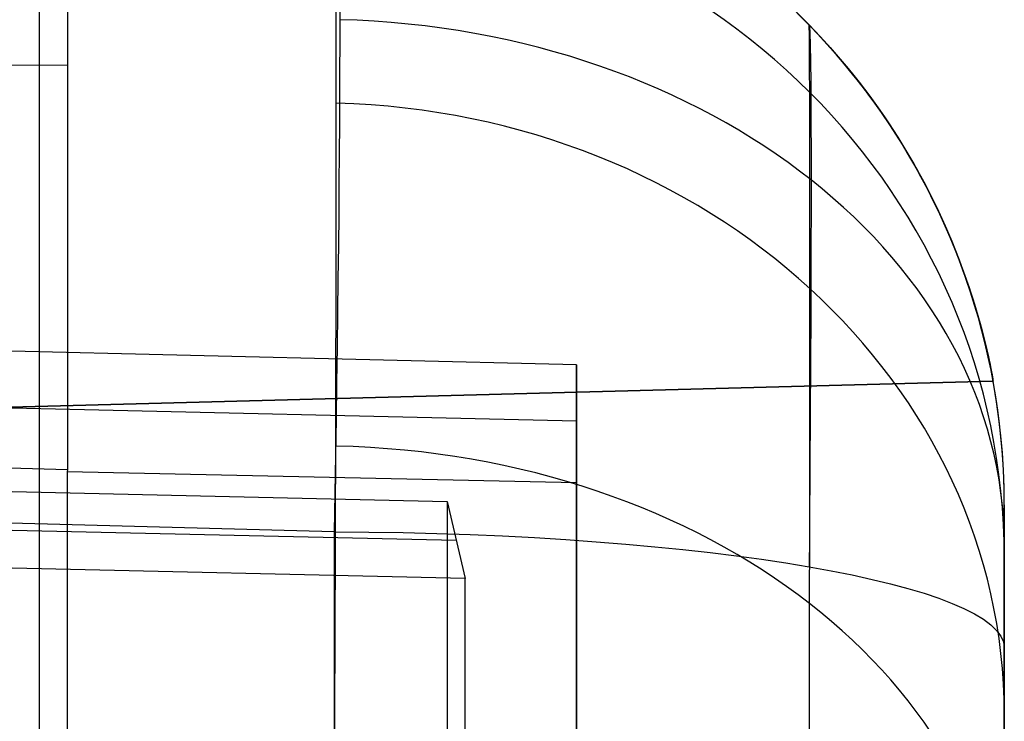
# Model space of a CAD drawing. Extents: x -9 to 8, y 1 to 147.
# Tile 180 of 181: x 7.201 to 8.346, y 145.311 to 146.127. Entities that reach past the tile are written whole.
import ezdxf

# ---------------------------------------------------------------- set-up
doc = ezdxf.new("R2010")
doc.units = 0
doc.layers.add('DEFAULT', color=7, linetype='CONTINUOUS')

msp = doc.modelspace()

# ---------------------------------------------------------------- linework, layer by layer
at = {"layer": 'DEFAULT', "color": 9}
for p, q in [((7.2241, 136.8446, -6.4022), (7.2241, 146.3711, -7.7229)), ((7.2568, 146.3702, -6.459), (7.2568, 145.6037, -6.3528)), ((8.1049, 146.134, -25.0016), (8.1129, 146.1261, -24.9973)), ((8.1129, 146.1261, -22.7493), (8.1049, 146.134, -22.745)), ((8.1049, 146.134, -21.0016), (8.1129, 146.1261, -20.9973)), ((8.1129, 146.1261, -18.7493), (8.1049, 146.134, -18.745)), ((8.1049, 146.134, -17.0016), (8.1129, 146.1261, -16.9973)), ((8.1129, 146.1261, -14.7493), (8.1049, 146.134, -14.745)), ((8.1049, 146.134, -13.0016), (8.1129, 146.1261, -12.9973)), ((8.1129, 146.1261, -10.7493), (8.1049, 146.134, -10.745)), ((8.1049, 146.134, -29.0016), (8.1129, 146.1261, -28.9973)), ((8.1129, 146.1261, -26.7493), (8.1049, 146.134, -26.745)), ((8.1049, 146.134, -33.0016), (8.1129, 146.1261, -32.9973)), ((8.1129, 146.1261, -30.7493), (8.1049, 146.134, -30.745)), ((8.1129, 146.1261, -24.9973), (8.1207, 146.1181, -24.9929)), ((8.1207, 146.1181, -22.7537), (8.1129, 146.1261, -22.7493)), ((8.1129, 146.1261, -20.9973), (8.1207, 146.1181, -20.9929)), ((8.1207, 146.1181, -18.7537), (8.1129, 146.1261, -18.7493)), ((8.1129, 146.1261, -16.9973), (8.1207, 146.1181, -16.9929)), ((8.1207, 146.1181, -14.7537), (8.1129, 146.1261, -14.7493)), ((8.1129, 146.1261, -12.9973), (8.1207, 146.1181, -12.9929)), ((8.1207, 146.1181, -10.7537), (8.1129, 146.1261, -10.7493)), ((8.1129, 146.1261, -28.9973), (8.1207, 146.1181, -28.9929)), ((8.1207, 146.1181, -26.7537), (8.1129, 146.1261, -26.7493)), ((8.1129, 146.1261, -32.9973), (8.1207, 146.1181, -32.9929)), ((8.1207, 146.1181, -30.7537), (8.1129, 146.1261, -30.7493)), ((8.1207, 146.1181, -24.9929), (8.1284, 146.1101, -24.9883)), ((8.1285, 146.1101, -22.7583), (8.1207, 146.1181, -22.7537)), ((8.1207, 146.1181, -20.9929), (8.1284, 146.1101, -20.9883)), ((8.1285, 146.1101, -18.7583), (8.1207, 146.1181, -18.7537)), ((8.1207, 146.1181, -16.9929), (8.1284, 146.1101, -16.9883)), ((8.1285, 146.1101, -14.7583), (8.1207, 146.1181, -14.7537)), ((8.1207, 146.1181, -12.9929), (8.1284, 146.1101, -12.9883)), ((8.1285, 146.1101, -10.7583), (8.1207, 146.1181, -10.7537)), ((8.1207, 146.1181, -28.9929), (8.1284, 146.1101, -28.9883)), ((8.1285, 146.1101, -26.7583), (8.1207, 146.1181, -26.7537)), ((8.1207, 146.1181, -32.9929), (8.1284, 146.1101, -32.9883)), ((8.1285, 146.1101, -30.7583), (8.1207, 146.1181, -30.7537)), ((8.1284, 146.1101, -24.9883), (8.1359, 146.1021, -24.9837)), ((8.1284, 146.1101, -20.9883), (8.1359, 146.1021, -20.9837)), ((8.1284, 146.1101, -16.9883), (8.1359, 146.1021, -16.9837)), ((8.1284, 146.1101, -12.9883), (8.1359, 146.1021, -12.9837)), ((8.1284, 146.1101, -28.9883), (8.1359, 146.1021, -28.9837)), ((8.1284, 146.1101, -32.9883), (8.1359, 146.1021, -32.9837)), ((8.136, 146.102, -22.763), (8.1285, 146.1101, -22.7583)), ((8.136, 146.102, -18.763), (8.1285, 146.1101, -18.7583)), ((8.136, 146.102, -14.763), (8.1285, 146.1101, -14.7583)), ((8.136, 146.102, -10.763), (8.1285, 146.1101, -10.7583)), ((8.136, 146.102, -26.763), (8.1285, 146.1101, -26.7583)), ((8.136, 146.102, -30.763), (8.1285, 146.1101, -30.7583)), ((8.1359, 146.1021, -24.9837), (8.1432, 146.094, -24.9789)), ((8.1359, 146.1021, -20.9837), (8.1432, 146.094, -20.9789)), ((8.1359, 146.1021, -16.9837), (8.1432, 146.094, -16.9789)), ((8.1359, 146.1021, -12.9837), (8.1432, 146.094, -12.9789)), ((8.1359, 146.1021, -28.9837), (8.1432, 146.094, -28.9789)), ((8.1359, 146.1021, -32.9837), (8.1432, 146.094, -32.9789)), ((8.1433, 146.0939, -22.7679), (8.136, 146.102, -22.763)), ((8.1433, 146.0939, -18.7679), (8.136, 146.102, -18.763)), ((8.1433, 146.0939, -14.7679), (8.136, 146.102, -14.763)), ((8.1433, 146.0939, -10.7679), (8.136, 146.102, -10.763)), ((8.1433, 146.0939, -26.7679), (8.136, 146.102, -26.763)), ((8.1433, 146.0939, -30.7679), (8.136, 146.102, -30.763)), ((7.2568, 146.0733, -6.4179), (0.0007, 146.0907, -6.2924)), ((8.1432, 146.094, -24.9789), (8.1503, 146.086, -24.9739)), ((8.1432, 146.094, -20.9789), (8.1503, 146.086, -20.9739)), ((8.1432, 146.094, -16.9789), (8.1503, 146.086, -16.9739)), ((8.1432, 146.094, -12.9789), (8.1503, 146.086, -12.9739)), ((8.1432, 146.094, -28.9789), (8.1503, 146.086, -28.9739)), ((8.1432, 146.094, -32.9789), (8.1503, 146.086, -32.9739)), ((8.1505, 146.0858, -22.7729), (8.1433, 146.0939, -22.7679)), ((8.1505, 146.0858, -18.7729), (8.1433, 146.0939, -18.7679)), ((8.1505, 146.0858, -14.7729), (8.1433, 146.0939, -14.7679)), ((8.1505, 146.0858, -10.7729), (8.1433, 146.0939, -10.7679)), ((8.1505, 146.0858, -26.7729), (8.1433, 146.0939, -26.7679)), ((8.1505, 146.0858, -30.7729), (8.1433, 146.0939, -30.7679)), ((8.1503, 146.086, -24.9739), (8.1572, 146.0779, -24.9688)), ((8.1503, 146.086, -20.9739), (8.1572, 146.0779, -20.9688)), ((8.1503, 146.086, -16.9739), (8.1572, 146.0779, -16.9688)), ((8.1503, 146.086, -12.9739), (8.1572, 146.0779, -12.9688)), ((8.1503, 146.086, -28.9739), (8.1572, 146.0779, -28.9688)), ((8.1503, 146.086, -32.9739), (8.1572, 146.0779, -32.9688)), ((8.1575, 146.0776, -22.778), (8.1505, 146.0858, -22.7729)), ((8.1575, 146.0776, -18.778), (8.1505, 146.0858, -18.7729)), ((8.1575, 146.0776, -14.778), (8.1505, 146.0858, -14.7729)), ((8.1575, 146.0776, -10.778), (8.1505, 146.0858, -10.7729)), ((8.1575, 146.0776, -26.778), (8.1505, 146.0858, -26.7729)), ((8.1575, 146.0776, -30.778), (8.1505, 146.0858, -30.7729)), ((8.1572, 146.0779, -24.9688), (8.164, 146.0698, -24.9636)), ((8.1572, 146.0779, -20.9688), (8.164, 146.0698, -20.9636)), ((8.1572, 146.0779, -16.9688), (8.164, 146.0698, -16.9636)), ((8.1572, 146.0779, -12.9688), (8.164, 146.0698, -12.9636)), ((8.1572, 146.0779, -28.9688), (8.164, 146.0698, -28.9636)), ((8.1572, 146.0779, -32.9688), (8.164, 146.0698, -32.9636)), ((8.1643, 146.0695, -22.7832), (8.1575, 146.0776, -22.778)), ((8.1643, 146.0695, -18.7832), (8.1575, 146.0776, -18.778)), ((8.1643, 146.0695, -14.7832), (8.1575, 146.0776, -14.778)), ((8.1643, 146.0695, -10.7832), (8.1575, 146.0776, -10.778)), ((8.1643, 146.0695, -26.7832), (8.1575, 146.0776, -26.778)), ((8.1643, 146.0695, -30.7832), (8.1575, 146.0776, -30.778)), ((8.164, 146.0698, -24.9636), (8.1706, 146.0618, -24.9583)), ((8.164, 146.0698, -20.9636), (8.1706, 146.0618, -20.9583)), ((8.164, 146.0698, -16.9636), (8.1706, 146.0618, -16.9583)), ((8.164, 146.0698, -12.9636), (8.1706, 146.0618, -12.9583)), ((8.164, 146.0698, -28.9636), (8.1706, 146.0618, -28.9583)), ((8.164, 146.0698, -32.9636), (8.1706, 146.0618, -32.9583)), ((8.1709, 146.0614, -22.7886), (8.1643, 146.0695, -22.7832)), ((8.1709, 146.0614, -18.7886), (8.1643, 146.0695, -18.7832)), ((8.1709, 146.0614, -14.7886), (8.1643, 146.0695, -14.7832)), ((8.1709, 146.0614, -10.7886), (8.1643, 146.0695, -10.7832)), ((8.1709, 146.0614, -26.7886), (8.1643, 146.0695, -26.7832)), ((8.1709, 146.0614, -30.7886), (8.1643, 146.0695, -30.7832)), ((8.1706, 146.0618, -24.9583), (8.177, 146.0537, -24.9528)), ((8.1706, 146.0618, -20.9583), (8.177, 146.0537, -20.9528)), ((8.1706, 146.0618, -16.9583), (8.177, 146.0537, -16.9528)), ((8.1706, 146.0618, -12.9583), (8.177, 146.0537, -12.9528)), ((8.1706, 146.0618, -28.9583), (8.177, 146.0537, -28.9528)), ((8.1706, 146.0618, -32.9583), (8.177, 146.0537, -32.9528)), ((8.1773, 146.0534, -22.7941), (8.1709, 146.0614, -22.7886)), ((8.1773, 146.0534, -18.7941), (8.1709, 146.0614, -18.7886)), ((8.1773, 146.0534, -14.7941), (8.1709, 146.0614, -14.7886)), ((8.1773, 146.0534, -10.7941), (8.1709, 146.0614, -10.7886)), ((8.1773, 146.0534, -26.7941), (8.1709, 146.0614, -26.7886)), ((8.1773, 146.0534, -30.7941), (8.1709, 146.0614, -30.7886)), ((8.177, 146.0537, -24.9528), (8.1832, 146.0456, -24.9472)), ((8.177, 146.0537, -20.9528), (8.1832, 146.0456, -20.9472)), ((8.177, 146.0537, -16.9528), (8.1832, 146.0456, -16.9472)), ((8.177, 146.0537, -12.9528), (8.1832, 146.0456, -12.9472)), ((8.177, 146.0537, -28.9528), (8.1832, 146.0456, -28.9472)), ((8.177, 146.0537, -32.9528), (8.1832, 146.0456, -32.9472)), ((8.1835, 146.0453, -22.7997), (8.1773, 146.0534, -22.7941)), ((8.1835, 146.0453, -18.7997), (8.1773, 146.0534, -18.7941)), ((8.1835, 146.0453, -14.7997), (8.1773, 146.0534, -14.7941)), ((8.1835, 146.0453, -10.7997), (8.1773, 146.0534, -10.7941)), ((8.1835, 146.0453, -26.7997), (8.1773, 146.0534, -26.7941)), ((8.1835, 146.0453, -30.7997), (8.1773, 146.0534, -30.7941)), ((8.1832, 146.0456, -24.9472), (8.1893, 146.0376, -24.9414)), ((8.1832, 146.0456, -20.9472), (8.1893, 146.0376, -20.9414)), ((8.1832, 146.0456, -16.9472), (8.1893, 146.0376, -16.9414)), ((8.1832, 146.0456, -12.9472), (8.1893, 146.0376, -12.9414)), ((8.1832, 146.0456, -28.9472), (8.1893, 146.0376, -28.9414)), ((8.1832, 146.0456, -32.9472), (8.1893, 146.0376, -32.9414)), ((8.1895, 146.0373, -22.8054), (8.1835, 146.0453, -22.7997)), ((8.1895, 146.0373, -18.8054), (8.1835, 146.0453, -18.7997)), ((8.1895, 146.0373, -14.8054), (8.1835, 146.0453, -14.7997)), ((8.1895, 146.0373, -10.8054), (8.1835, 146.0453, -10.7997)), ((8.1895, 146.0373, -26.8054), (8.1835, 146.0453, -26.7997)), ((8.1895, 146.0373, -30.8054), (8.1835, 146.0453, -30.7997)), ((8.1893, 146.0376, -24.9414), (8.1951, 146.0295, -24.9356)), ((8.1893, 146.0376, -20.9414), (8.1951, 146.0295, -20.9356)), ((8.1893, 146.0376, -16.9414), (8.1951, 146.0295, -16.9356)), ((8.1893, 146.0376, -12.9414), (8.1951, 146.0295, -12.9356)), ((8.1893, 146.0376, -28.9414), (8.1951, 146.0295, -28.9356)), ((8.1893, 146.0376, -32.9414), (8.1951, 146.0295, -32.9356)), ((8.1953, 146.0293, -22.8113), (8.1895, 146.0373, -22.8054)), ((8.1953, 146.0293, -18.8113), (8.1895, 146.0373, -18.8054)), ((8.1953, 146.0293, -14.8113), (8.1895, 146.0373, -14.8054)), ((8.1953, 146.0293, -10.8113), (8.1895, 146.0373, -10.8054)), ((8.1953, 146.0293, -26.8113), (8.1895, 146.0373, -26.8054)), ((8.1953, 146.0293, -30.8113), (8.1895, 146.0373, -30.8054)), ((8.1951, 146.0295, -24.9356), (8.2008, 146.0215, -24.9296)), ((8.1951, 146.0295, -20.9356), (8.2008, 146.0215, -20.9296)), ((8.1951, 146.0295, -16.9356), (8.2008, 146.0215, -16.9296)), ((8.1951, 146.0295, -12.9356), (8.2008, 146.0215, -12.9296)), ((8.1951, 146.0295, -28.9356), (8.2008, 146.0215, -28.9296)), ((8.1951, 146.0295, -32.9356), (8.2008, 146.0215, -32.9296)), ((8.201, 146.0213, -22.8173), (8.1953, 146.0293, -22.8113)), ((8.201, 146.0213, -18.8173), (8.1953, 146.0293, -18.8113)), ((8.201, 146.0213, -14.8173), (8.1953, 146.0293, -14.8113)), ((8.201, 146.0213, -10.8173), (8.1953, 146.0293, -10.8113)), ((8.201, 146.0213, -26.8173), (8.1953, 146.0293, -26.8113)), ((8.201, 146.0213, -30.8173), (8.1953, 146.0293, -30.8113)), ((8.2008, 146.0215, -24.9296), (8.2063, 146.0136, -24.9234)), ((8.2008, 146.0215, -20.9296), (8.2063, 146.0136, -20.9234)), ((8.2008, 146.0215, -16.9296), (8.2063, 146.0136, -16.9234)), ((8.2008, 146.0215, -12.9296), (8.2063, 146.0136, -12.9234)), ((8.2008, 146.0215, -28.9296), (8.2063, 146.0136, -28.9234)), ((8.2008, 146.0215, -32.9296), (8.2063, 146.0136, -32.9234)), ((8.2065, 146.0134, -22.8234), (8.201, 146.0213, -22.8173)), ((8.2065, 146.0134, -18.8234), (8.201, 146.0213, -18.8173)), ((8.2065, 146.0134, -14.8234), (8.201, 146.0213, -14.8173)), ((8.2065, 146.0134, -10.8234), (8.201, 146.0213, -10.8173)), ((8.2065, 146.0134, -26.8234), (8.201, 146.0213, -26.8173)), ((8.2065, 146.0134, -30.8234), (8.201, 146.0213, -30.8173)), ((8.2063, 146.0136, -24.9234), (8.2117, 146.0056, -24.9171)), ((8.2063, 146.0136, -20.9234), (8.2117, 146.0056, -20.9171)), ((8.2063, 146.0136, -16.9234), (8.2117, 146.0056, -16.9171)), ((8.2063, 146.0136, -12.9234), (8.2117, 146.0056, -12.9171)), ((8.2063, 146.0136, -28.9234), (8.2117, 146.0056, -28.9171)), ((8.2063, 146.0136, -32.9234), (8.2117, 146.0056, -32.9171)), ((8.2118, 146.0055, -22.8296), (8.2065, 146.0134, -22.8234)), ((8.2118, 146.0055, -18.8296), (8.2065, 146.0134, -18.8234)), ((8.2118, 146.0055, -14.8296), (8.2065, 146.0134, -14.8234)), ((8.2118, 146.0055, -10.8296), (8.2065, 146.0134, -10.8234)), ((8.2118, 146.0055, -26.8296), (8.2065, 146.0134, -26.8234)), ((8.2118, 146.0055, -30.8296), (8.2065, 146.0134, -30.8234)), ((8.2117, 146.0056, -24.9171), (8.2169, 145.9977, -24.9107)), ((8.2117, 146.0056, -20.9171), (8.2169, 145.9977, -20.9107)), ((8.2117, 146.0056, -16.9171), (8.2169, 145.9977, -16.9107)), ((8.2117, 146.0056, -12.9171), (8.2169, 145.9977, -12.9107)), ((8.2117, 146.0056, -28.9171), (8.2169, 145.9977, -28.9107)), ((8.2117, 146.0056, -32.9171), (8.2169, 145.9977, -32.9107)), ((8.2169, 145.9976, -22.836), (8.2118, 146.0055, -22.8296)), ((8.2169, 145.9976, -18.836), (8.2118, 146.0055, -18.8296)), ((8.2169, 145.9976, -14.836), (8.2118, 146.0055, -14.8296)), ((8.2169, 145.9976, -10.836), (8.2118, 146.0055, -10.8296)), ((8.2169, 145.9976, -26.836), (8.2118, 146.0055, -26.8296)), ((8.2169, 145.9976, -30.836), (8.2118, 146.0055, -30.8296)), ((8.2169, 145.9977, -24.9107), (8.2219, 145.9898, -24.9041)), ((8.2169, 145.9977, -20.9107), (8.2219, 145.9898, -20.9041)), ((8.2169, 145.9977, -16.9107), (8.2219, 145.9898, -16.9041)), ((8.2169, 145.9977, -12.9107), (8.2219, 145.9898, -12.9041)), ((8.2169, 145.9977, -28.9107), (8.2219, 145.9898, -28.9041)), ((8.2169, 145.9977, -32.9107), (8.2219, 145.9898, -32.9041)), ((8.2219, 145.9898, -22.8425), (8.2169, 145.9976, -22.836)), ((8.2219, 145.9898, -18.8425), (8.2169, 145.9976, -18.836)), ((8.2219, 145.9898, -14.8425), (8.2169, 145.9976, -14.836)), ((8.2219, 145.9898, -10.8425), (8.2169, 145.9976, -10.836)), ((8.2219, 145.9898, -26.8425), (8.2169, 145.9976, -26.836)), ((8.2219, 145.9898, -30.8425), (8.2169, 145.9976, -30.836)), ((8.2219, 145.9898, -24.9041), (8.2267, 145.982, -24.8975)), ((8.2268, 145.982, -22.8492), (8.2219, 145.9898, -22.8425)), ((8.2219, 145.9898, -20.9041), (8.2267, 145.982, -20.8975)), ((8.2268, 145.982, -18.8492), (8.2219, 145.9898, -18.8425)), ((8.2219, 145.9898, -16.9041), (8.2267, 145.982, -16.8975)), ((8.2268, 145.982, -14.8492), (8.2219, 145.9898, -14.8425)), ((8.2219, 145.9898, -12.9041), (8.2267, 145.982, -12.8975)), ((8.2268, 145.982, -10.8492), (8.2219, 145.9898, -10.8425)), ((8.2219, 145.9898, -28.9041), (8.2267, 145.982, -28.8975)), ((8.2268, 145.982, -26.8492), (8.2219, 145.9898, -26.8425)), ((8.2219, 145.9898, -32.9041), (8.2267, 145.982, -32.8975)), ((8.2268, 145.982, -30.8492), (8.2219, 145.9898, -30.8425)), ((8.2267, 145.982, -24.8975), (8.2314, 145.9743, -24.8907)), ((8.2267, 145.982, -20.8975), (8.2314, 145.9743, -20.8907)), ((8.2267, 145.982, -16.8975), (8.2314, 145.9743, -16.8907)), ((8.2267, 145.982, -12.8975), (8.2314, 145.9743, -12.8907)), ((8.2267, 145.982, -28.8975), (8.2314, 145.9743, -28.8907)), ((8.2267, 145.982, -32.8975), (8.2314, 145.9743, -32.8907)), ((8.2315, 145.9742, -22.856), (8.2268, 145.982, -22.8492)), ((8.2315, 145.9742, -18.856), (8.2268, 145.982, -18.8492)), ((8.2315, 145.9742, -14.856), (8.2268, 145.982, -14.8492)), ((8.2315, 145.9742, -10.856), (8.2268, 145.982, -10.8492)), ((8.2315, 145.9742, -26.856), (8.2268, 145.982, -26.8492)), ((8.2315, 145.9742, -30.856), (8.2268, 145.982, -30.8492)), ((8.2314, 145.9743, -24.8907), (8.236, 145.9666, -24.8838)), ((8.2314, 145.9743, -20.8907), (8.236, 145.9666, -20.8838)), ((8.2314, 145.9743, -16.8907), (8.236, 145.9666, -16.8838)), ((8.2314, 145.9743, -12.8907), (8.236, 145.9666, -12.8838)), ((8.2314, 145.9743, -28.8907), (8.236, 145.9666, -28.8838)), ((8.2314, 145.9743, -32.8907), (8.236, 145.9666, -32.8838)), ((8.236, 145.9665, -22.8629), (8.2315, 145.9742, -22.856)), ((8.236, 145.9665, -18.8629), (8.2315, 145.9742, -18.856)), ((8.236, 145.9665, -14.8629), (8.2315, 145.9742, -14.856)), ((8.236, 145.9665, -10.8629), (8.2315, 145.9742, -10.856)), ((8.236, 145.9665, -26.8629), (8.2315, 145.9742, -26.856)), ((8.236, 145.9665, -30.8629), (8.2315, 145.9742, -30.856)), ((8.236, 145.9666, -24.8838), (8.2404, 145.9589, -24.8767)), ((8.236, 145.9666, -20.8838), (8.2404, 145.9589, -20.8767)), ((8.236, 145.9666, -16.8838), (8.2404, 145.9589, -16.8767)), ((8.236, 145.9666, -12.8838), (8.2404, 145.9589, -12.8767)), ((8.236, 145.9666, -28.8838), (8.2404, 145.9589, -28.8767)), ((8.236, 145.9666, -32.8838), (8.2404, 145.9589, -32.8767)), ((8.2404, 145.9589, -22.8699), (8.236, 145.9665, -22.8629)), ((8.2404, 145.9589, -18.8699), (8.236, 145.9665, -18.8629)), ((8.2404, 145.9589, -14.8699), (8.236, 145.9665, -14.8629)), ((8.2404, 145.9589, -10.8699), (8.236, 145.9665, -10.8629)), ((8.2404, 145.9589, -26.8699), (8.236, 145.9665, -26.8629)), ((8.2404, 145.9589, -30.8699), (8.236, 145.9665, -30.8629)), ((8.2404, 145.9589, -24.8767), (8.2447, 145.9513, -24.8695)), ((8.2447, 145.9513, -22.8771), (8.2404, 145.9589, -22.8699)), ((8.2404, 145.9589, -20.8767), (8.2447, 145.9513, -20.8695)), ((8.2447, 145.9513, -18.8771), (8.2404, 145.9589, -18.8699)), ((8.2404, 145.9589, -16.8767), (8.2447, 145.9513, -16.8695)), ((8.2447, 145.9513, -14.8771), (8.2404, 145.9589, -14.8699)), ((8.2404, 145.9589, -12.8767), (8.2447, 145.9513, -12.8695)), ((8.2447, 145.9513, -10.8771), (8.2404, 145.9589, -10.8699)), ((8.2404, 145.9589, -28.8767), (8.2447, 145.9513, -28.8695)), ((8.2447, 145.9513, -26.8771), (8.2404, 145.9589, -26.8699)), ((8.2404, 145.9589, -32.8767), (8.2447, 145.9513, -32.8695)), ((8.2447, 145.9513, -30.8771), (8.2404, 145.9589, -30.8699)), ((8.2447, 145.9513, -24.8695), (8.2488, 145.9438, -24.8622)), ((8.2488, 145.9438, -22.8844), (8.2447, 145.9513, -22.8771)), ((8.2447, 145.9513, -20.8695), (8.2488, 145.9438, -20.8622)), ((8.2488, 145.9438, -18.8844), (8.2447, 145.9513, -18.8771)), ((8.2447, 145.9513, -16.8695), (8.2488, 145.9438, -16.8622)), ((8.2488, 145.9438, -14.8844), (8.2447, 145.9513, -14.8771)), ((8.2447, 145.9513, -12.8695), (8.2488, 145.9438, -12.8622)), ((8.2488, 145.9438, -10.8844), (8.2447, 145.9513, -10.8771)), ((8.2447, 145.9513, -28.8695), (8.2488, 145.9438, -28.8622)), ((8.2488, 145.9438, -26.8844), (8.2447, 145.9513, -26.8771)), ((8.2447, 145.9513, -32.8695), (8.2488, 145.9438, -32.8622)), ((8.2488, 145.9438, -30.8844), (8.2447, 145.9513, -30.8771)), ((8.2488, 145.9438, -24.8622), (8.2566, 145.929, -24.8473)), ((8.2566, 145.929, -22.8994), (8.2488, 145.9438, -22.8844)), ((8.2488, 145.9438, -20.8622), (8.2566, 145.929, -20.8473)), ((8.2566, 145.929, -18.8994), (8.2488, 145.9438, -18.8844)), ((8.2488, 145.9438, -16.8622), (8.2566, 145.929, -16.8473)), ((8.2566, 145.929, -14.8994), (8.2488, 145.9438, -14.8844)), ((8.2488, 145.9438, -12.8622), (8.2566, 145.929, -12.8473)), ((8.2566, 145.929, -10.8994), (8.2488, 145.9438, -10.8844)), ((8.2488, 145.9438, -28.8622), (8.2566, 145.929, -28.8473)), ((8.2566, 145.929, -26.8994), (8.2488, 145.9438, -26.8844)), ((8.2488, 145.9438, -32.8622), (8.2566, 145.929, -32.8473)), ((8.2566, 145.929, -30.8994), (8.2488, 145.9438, -30.8844)), ((8.2566, 145.929, -24.8473), (8.2639, 145.9145, -24.8318)), ((8.2639, 145.9145, -22.9148), (8.2566, 145.929, -22.8994)), ((8.2566, 145.929, -20.8473), (8.2639, 145.9145, -20.8318)), ((8.2639, 145.9145, -18.9148), (8.2566, 145.929, -18.8994)), ((8.2566, 145.929, -16.8473), (8.2639, 145.9145, -16.8318)), ((8.2639, 145.9145, -14.9148), (8.2566, 145.929, -14.8994)), ((8.2566, 145.929, -12.8473), (8.2639, 145.9145, -12.8318)), ((8.2639, 145.9145, -10.9148), (8.2566, 145.929, -10.8994)), ((8.2566, 145.929, -28.8473), (8.2639, 145.9145, -28.8318)), ((8.2639, 145.9145, -26.9148), (8.2566, 145.929, -26.8994)), ((8.2566, 145.929, -32.8473), (8.2639, 145.9145, -32.8318)), ((8.2639, 145.9145, -30.9148), (8.2566, 145.929, -30.8994)), ((8.2639, 145.9145, -24.8318), (8.2707, 145.9003, -24.8159)), ((8.2707, 145.9003, -22.9307), (8.2639, 145.9145, -22.9148)), ((8.2639, 145.9145, -20.8318), (8.2707, 145.9003, -20.8159)), ((8.2707, 145.9003, -18.9307), (8.2639, 145.9145, -18.9148)), ((8.2639, 145.9145, -16.8318), (8.2707, 145.9003, -16.8159)), ((8.2707, 145.9003, -14.9307), (8.2639, 145.9145, -14.9148)), ((8.2639, 145.9145, -12.8318), (8.2707, 145.9003, -12.8159)), ((8.2707, 145.9003, -10.9307), (8.2639, 145.9145, -10.9148)), ((8.2639, 145.9145, -28.8318), (8.2707, 145.9003, -28.8159)), ((8.2707, 145.9003, -26.9307), (8.2639, 145.9145, -26.9148)), ((8.2639, 145.9145, -32.8318), (8.2707, 145.9003, -32.8159)), ((8.2707, 145.9003, -30.9307), (8.2639, 145.9145, -30.9148)), ((8.2707, 145.9003, -24.8159), (8.2769, 145.8865, -24.7996)), ((8.277, 145.8865, -22.947), (8.2707, 145.9003, -22.9307)), ((8.2707, 145.9003, -20.8159), (8.2769, 145.8865, -20.7996)), ((8.277, 145.8865, -18.947), (8.2707, 145.9003, -18.9307)), ((8.2707, 145.9003, -16.8159), (8.2769, 145.8865, -16.7996)), ((8.277, 145.8865, -14.947), (8.2707, 145.9003, -14.9307)), ((8.2707, 145.9003, -12.8159), (8.2769, 145.8865, -12.7996)), ((8.277, 145.8865, -10.947), (8.2707, 145.9003, -10.9307)), ((8.2707, 145.9003, -28.8159), (8.2769, 145.8865, -28.7996)), ((8.277, 145.8865, -26.947), (8.2707, 145.9003, -26.9307)), ((8.2707, 145.9003, -32.8159), (8.2769, 145.8865, -32.7996)), ((8.277, 145.8865, -30.947), (8.2707, 145.9003, -30.9307)), ((7.8485, 145.7252, -5.3771), (1.0145, 145.8888, -5.3396)), ((8.2769, 145.8865, -24.7996), (8.2827, 145.8731, -24.7829)), ((8.2769, 145.8865, -20.7996), (8.2827, 145.8731, -20.7829)), ((8.2769, 145.8865, -16.7996), (8.2827, 145.8731, -16.7829)), ((8.2769, 145.8865, -12.7996), (8.2827, 145.8731, -12.7829)), ((8.2769, 145.8865, -28.7996), (8.2827, 145.8731, -28.7829)), ((8.2769, 145.8865, -32.7996), (8.2827, 145.8731, -32.7829)), ((8.2828, 145.8731, -22.9637), (8.277, 145.8865, -22.947)), ((8.2828, 145.8731, -18.9637), (8.277, 145.8865, -18.947)), ((8.2828, 145.8731, -14.9637), (8.277, 145.8865, -14.947)), ((8.2828, 145.8731, -10.9637), (8.277, 145.8865, -10.947)), ((8.2828, 145.8731, -26.9637), (8.277, 145.8865, -26.947)), ((8.2828, 145.8731, -30.9637), (8.277, 145.8865, -30.947)), ((8.2827, 145.8731, -24.7829), (8.2882, 145.86, -24.7656)), ((8.2827, 145.8731, -20.7829), (8.2882, 145.86, -20.7656)), ((8.2827, 145.8731, -16.7829), (8.2882, 145.86, -16.7656)), ((8.2827, 145.8731, -12.7829), (8.2882, 145.86, -12.7656)), ((8.2827, 145.8731, -28.7829), (8.2882, 145.86, -28.7656)), ((8.2827, 145.8731, -32.7829), (8.2882, 145.86, -32.7656)), ((8.2882, 145.86, -22.9811), (8.2828, 145.8731, -22.9637)), ((8.2882, 145.86, -18.9811), (8.2828, 145.8731, -18.9637)), ((8.2882, 145.86, -14.9811), (8.2828, 145.8731, -14.9637)), ((8.2882, 145.86, -10.9811), (8.2828, 145.8731, -10.9637)), ((8.2882, 145.86, -26.9811), (8.2828, 145.8731, -26.9637)), ((8.2882, 145.86, -30.9811), (8.2828, 145.8731, -30.9637)), ((8.2882, 145.86, -24.7656), (8.2931, 145.8474, -24.7479)), ((8.2931, 145.8474, -22.9987), (8.2882, 145.86, -22.9811)), ((8.2882, 145.86, -20.7656), (8.2931, 145.8474, -20.7479)), ((8.2931, 145.8474, -18.9987), (8.2882, 145.86, -18.9811)), ((8.2882, 145.86, -16.7656), (8.2931, 145.8474, -16.7479)), ((8.2931, 145.8474, -14.9987), (8.2882, 145.86, -14.9811)), ((8.2882, 145.86, -12.7656), (8.2931, 145.8474, -12.7479)), ((8.2931, 145.8474, -10.9987), (8.2882, 145.86, -10.9811)), ((8.2882, 145.86, -28.7656), (8.2931, 145.8474, -28.7479)), ((8.2931, 145.8474, -26.9987), (8.2882, 145.86, -26.9811)), ((8.2882, 145.86, -32.7656), (8.2931, 145.8474, -32.7479)), ((8.2931, 145.8474, -30.9987), (8.2882, 145.86, -30.9811)), ((8.2931, 145.8474, -24.7479), (8.2976, 145.8353, -24.7299)), ((8.2976, 145.8353, -23.0167), (8.2931, 145.8474, -22.9987)), ((8.2931, 145.8474, -20.7479), (8.2976, 145.8353, -20.7299)), ((8.2976, 145.8353, -19.0167), (8.2931, 145.8474, -18.9987)), ((8.2931, 145.8474, -16.7479), (8.2976, 145.8353, -16.7299)), ((8.2976, 145.8353, -15.0167), (8.2931, 145.8474, -14.9987)), ((8.2931, 145.8474, -12.7479), (8.2976, 145.8353, -12.7299)), ((8.2976, 145.8353, -11.0167), (8.2931, 145.8474, -10.9987)), ((8.2931, 145.8474, -28.7479), (8.2976, 145.8353, -28.7299)), ((8.2976, 145.8353, -27.0167), (8.2931, 145.8474, -26.9987)), ((8.2931, 145.8474, -32.7479), (8.2976, 145.8353, -32.7299)), ((8.2976, 145.8353, -31.0167), (8.2931, 145.8474, -30.9987)), ((8.2976, 145.8353, -24.7299), (8.3018, 145.8236, -24.7116)), ((8.3018, 145.8236, -23.035), (8.2976, 145.8353, -23.0167)), ((8.2976, 145.8353, -20.7299), (8.3018, 145.8236, -20.7116)), ((8.3018, 145.8236, -19.035), (8.2976, 145.8353, -19.0167)), ((8.2976, 145.8353, -16.7299), (8.3018, 145.8236, -16.7116)), ((8.3018, 145.8236, -15.035), (8.2976, 145.8353, -15.0167)), ((8.2976, 145.8353, -12.7299), (8.3018, 145.8236, -12.7116)), ((8.3018, 145.8236, -11.035), (8.2976, 145.8353, -11.0167)), ((8.2976, 145.8353, -28.7299), (8.3018, 145.8236, -28.7116)), ((8.3018, 145.8236, -27.035), (8.2976, 145.8353, -27.0167)), ((8.2976, 145.8353, -32.7299), (8.3018, 145.8236, -32.7116)), ((8.3018, 145.8236, -31.035), (8.2976, 145.8353, -31.0167)), ((1.0145, 145.8156, -5.8678), (7.8485, 145.6602, -5.8463)), ((8.3018, 145.8236, -24.7116), (8.3055, 145.8125, -24.693)), ((8.3055, 145.8125, -23.0536), (8.3018, 145.8236, -23.035)), ((8.3018, 145.8236, -20.7116), (8.3055, 145.8125, -20.693)), ((8.3055, 145.8125, -19.0536), (8.3018, 145.8236, -19.035)), ((8.3018, 145.8236, -16.7116), (8.3055, 145.8125, -16.693)), ((8.3055, 145.8125, -15.0536), (8.3018, 145.8236, -15.035)), ((8.3018, 145.8236, -12.7116), (8.3055, 145.8125, -12.693)), ((8.3055, 145.8125, -11.0536), (8.3018, 145.8236, -11.035)), ((8.3018, 145.8236, -28.7116), (8.3055, 145.8125, -28.693)), ((8.3055, 145.8125, -27.0536), (8.3018, 145.8236, -27.035)), ((8.3018, 145.8236, -32.7116), (8.3055, 145.8125, -32.693)), ((8.3055, 145.8125, -31.0536), (8.3018, 145.8236, -31.035)), ((8.3055, 145.8125, -24.693), (8.309, 145.8019, -24.6742)), ((8.309, 145.8019, -23.0725), (8.3055, 145.8125, -23.0536)), ((8.3055, 145.8125, -20.693), (8.309, 145.8019, -20.6742)), ((8.309, 145.8019, -19.0725), (8.3055, 145.8125, -19.0536)), ((8.3055, 145.8125, -16.693), (8.309, 145.8019, -16.6742)), ((8.309, 145.8019, -15.0725), (8.3055, 145.8125, -15.0536)), ((8.3055, 145.8125, -12.693), (8.309, 145.8019, -12.6742)), ((8.309, 145.8019, -11.0725), (8.3055, 145.8125, -11.0536)), ((8.3055, 145.8125, -28.693), (8.309, 145.8019, -28.6742)), ((8.309, 145.8019, -27.0725), (8.3055, 145.8125, -27.0536)), ((8.3055, 145.8125, -32.693), (8.309, 145.8019, -32.6742)), ((8.309, 145.8019, -31.0725), (8.3055, 145.8125, -31.0536)), ((8.309, 145.8019, -24.6742), (8.3121, 145.7919, -24.6551)), ((8.3121, 145.7919, -23.0916), (8.309, 145.8019, -23.0725)), ((8.309, 145.8019, -20.6742), (8.3121, 145.7919, -20.6551)), ((8.3121, 145.7919, -19.0916), (8.309, 145.8019, -19.0725)), ((8.309, 145.8019, -16.6742), (8.3121, 145.7919, -16.6551)), ((8.3121, 145.7919, -15.0916), (8.309, 145.8019, -15.0725)), ((8.309, 145.8019, -12.6742), (8.3121, 145.7919, -12.6551)), ((8.3121, 145.7919, -11.0916), (8.309, 145.8019, -11.0725)), ((8.309, 145.8019, -28.6742), (8.3121, 145.7919, -28.6551)), ((8.3121, 145.7919, -27.0916), (8.309, 145.8019, -27.0725)), ((8.309, 145.8019, -32.6742), (8.3121, 145.7919, -32.6551)), ((8.3121, 145.7919, -31.0916), (8.309, 145.8019, -31.0725)), ((8.3121, 145.7919, -24.6551), (8.3149, 145.7824, -24.6358)), ((8.3149, 145.7824, -23.1109), (8.3121, 145.7919, -23.0916)), ((8.3121, 145.7919, -20.6551), (8.3149, 145.7824, -20.6358)), ((8.3149, 145.7824, -19.1109), (8.3121, 145.7919, -19.0916)), ((8.3121, 145.7919, -16.6551), (8.3149, 145.7824, -16.6358)), ((8.3149, 145.7824, -15.1109), (8.3121, 145.7919, -15.0916)), ((8.3121, 145.7919, -12.6551), (8.3149, 145.7824, -12.6358)), ((8.3149, 145.7824, -11.1109), (8.3121, 145.7919, -11.0916)), ((8.3121, 145.7919, -28.6551), (8.3149, 145.7824, -28.6358)), ((8.3149, 145.7824, -27.1109), (8.3121, 145.7919, -27.0916)), ((8.3121, 145.7919, -32.6551), (8.3149, 145.7824, -32.6358)), ((8.3149, 145.7824, -31.1109), (8.3121, 145.7919, -31.0916)), ((8.3149, 145.7824, -24.6358), (8.3175, 145.7733, -24.6159)), ((8.3175, 145.7733, -23.1308), (8.3149, 145.7824, -23.1109)), ((8.3149, 145.7824, -20.6358), (8.3175, 145.7733, -20.6159)), ((8.3175, 145.7733, -19.1308), (8.3149, 145.7824, -19.1109)), ((8.3149, 145.7824, -16.6358), (8.3175, 145.7733, -16.6159)), ((8.3175, 145.7733, -15.1308), (8.3149, 145.7824, -15.1109)), ((8.3149, 145.7824, -12.6358), (8.3175, 145.7733, -12.6159)), ((8.3175, 145.7733, -11.1308), (8.3149, 145.7824, -11.1109)), ((8.3149, 145.7824, -28.6358), (8.3175, 145.7733, -28.6159)), ((8.3175, 145.7733, -27.1308), (8.3149, 145.7824, -27.1109)), ((8.3149, 145.7824, -32.6358), (8.3175, 145.7733, -32.6159)), ((8.3175, 145.7733, -31.1308), (8.3149, 145.7824, -31.1109)), ((8.3175, 145.7733, -24.6159), (8.3198, 145.7648, -24.5959)), ((8.3198, 145.7647, -23.1508), (8.3175, 145.7733, -23.1308)), ((8.3175, 145.7733, -20.6159), (8.3198, 145.7648, -20.5959)), ((8.3198, 145.7647, -19.1508), (8.3175, 145.7733, -19.1308)), ((8.3175, 145.7733, -16.6159), (8.3198, 145.7648, -16.5959)), ((8.3198, 145.7647, -15.1508), (8.3175, 145.7733, -15.1308)), ((8.3175, 145.7733, -12.6159), (8.3198, 145.7648, -12.5959)), ((8.3198, 145.7647, -11.1508), (8.3175, 145.7733, -11.1308)), ((8.3175, 145.7733, -28.6159), (8.3198, 145.7648, -28.5959)), ((8.3198, 145.7647, -27.1508), (8.3175, 145.7733, -27.1308)), ((8.3175, 145.7733, -32.6159), (8.3198, 145.7648, -32.5959)), ((8.3198, 145.7647, -31.1508), (8.3175, 145.7733, -31.1308)), ((1.0145, 145.7606, -6.2645), (7.2568, 145.6037, -6.3528)), ((8.3198, 145.7648, -24.5959), (8.3219, 145.7568, -24.5756)), ((8.3198, 145.7648, -20.5959), (8.3219, 145.7568, -20.5756)), ((8.3198, 145.7648, -16.5959), (8.3219, 145.7568, -16.5756)), ((8.3198, 145.7648, -12.5959), (8.3219, 145.7568, -12.5756)), ((8.3198, 145.7648, -28.5959), (8.3219, 145.7568, -28.5756)), ((8.3198, 145.7648, -32.5959), (8.3219, 145.7568, -32.5756)), ((8.3219, 145.7568, -23.1711), (8.3198, 145.7647, -23.1508)), ((8.3219, 145.7568, -19.1711), (8.3198, 145.7647, -19.1508)), ((8.3219, 145.7568, -15.1711), (8.3198, 145.7647, -15.1508)), ((8.3219, 145.7568, -11.1711), (8.3198, 145.7647, -11.1508)), ((8.3219, 145.7568, -27.1711), (8.3198, 145.7647, -27.1508)), ((8.3219, 145.7568, -31.1711), (8.3198, 145.7647, -31.1508)), ((8.3219, 145.7568, -24.5756), (8.3238, 145.7494, -24.5551)), ((8.3238, 145.7494, -23.1917), (8.3219, 145.7568, -23.1711)), ((8.3219, 145.7568, -20.5756), (8.3238, 145.7494, -20.5551)), ((8.3238, 145.7494, -19.1917), (8.3219, 145.7568, -19.1711)), ((8.3219, 145.7568, -16.5756), (8.3238, 145.7494, -16.5551)), ((8.3238, 145.7494, -15.1917), (8.3219, 145.7568, -15.1711)), ((8.3219, 145.7568, -12.5756), (8.3238, 145.7494, -12.5551)), ((8.3238, 145.7494, -11.1917), (8.3219, 145.7568, -11.1711)), ((8.3219, 145.7568, -28.5756), (8.3238, 145.7494, -28.5551)), ((8.3238, 145.7494, -27.1917), (8.3219, 145.7568, -27.1711)), ((8.3219, 145.7568, -32.5756), (8.3238, 145.7494, -32.5551)), ((8.3238, 145.7494, -31.1917), (8.3219, 145.7568, -31.1711)), ((8.3238, 145.7494, -24.5551), (8.3254, 145.7425, -24.5344)), ((8.3254, 145.7425, -23.2124), (8.3238, 145.7494, -23.1917)), ((8.3238, 145.7494, -20.5551), (8.3254, 145.7425, -20.5344)), ((8.3254, 145.7425, -19.2124), (8.3238, 145.7494, -19.1917)), ((8.3238, 145.7494, -16.5551), (8.3254, 145.7425, -16.5344)), ((8.3254, 145.7425, -15.2124), (8.3238, 145.7494, -15.1917)), ((8.3238, 145.7494, -12.5551), (8.3254, 145.7425, -12.5344)), ((8.3254, 145.7425, -11.2124), (8.3238, 145.7494, -11.1917)), ((8.3238, 145.7494, -28.5551), (8.3254, 145.7425, -28.5344)), ((8.3254, 145.7425, -27.2124), (8.3238, 145.7494, -27.1917)), ((8.3238, 145.7494, -32.5551), (8.3254, 145.7425, -32.5344)), ((8.3254, 145.7425, -31.2124), (8.3238, 145.7494, -31.1917)), ((8.3254, 145.7425, -24.5344), (8.3269, 145.7363, -24.5135)), ((8.3269, 145.7362, -23.2333), (8.3254, 145.7425, -23.2124)), ((8.3254, 145.7425, -20.5344), (8.3269, 145.7363, -20.5135)), ((8.3269, 145.7362, -19.2333), (8.3254, 145.7425, -19.2124)), ((8.3254, 145.7425, -16.5344), (8.3269, 145.7363, -16.5135)), ((8.3269, 145.7362, -15.2333), (8.3254, 145.7425, -15.2124)), ((8.3254, 145.7425, -12.5344), (8.3269, 145.7363, -12.5135)), ((8.3269, 145.7362, -11.2333), (8.3254, 145.7425, -11.2124)), ((8.3254, 145.7425, -28.5344), (8.3269, 145.7363, -28.5135)), ((8.3269, 145.7362, -27.2333), (8.3254, 145.7425, -27.2124)), ((8.3254, 145.7425, -32.5344), (8.3269, 145.7363, -32.5135)), ((8.3269, 145.7362, -31.2333), (8.3254, 145.7425, -31.2124)), ((8.3269, 145.7363, -24.5135), (8.3281, 145.7306, -24.4924)), ((8.3269, 145.7363, -20.5135), (8.3281, 145.7306, -20.4924)), ((8.3269, 145.7363, -16.5135), (8.3281, 145.7306, -16.4924)), ((8.3269, 145.7363, -12.5135), (8.3281, 145.7306, -12.4924)), ((8.3269, 145.7363, -28.5135), (8.3281, 145.7306, -28.4924)), ((8.3269, 145.7363, -32.5135), (8.3281, 145.7306, -32.4924)), ((8.3281, 145.7305, -23.2543), (8.3269, 145.7362, -23.2333)), ((8.3281, 145.7305, -19.2543), (8.3269, 145.7362, -19.2333)), ((8.3281, 145.7305, -15.2543), (8.3269, 145.7362, -15.2333)), ((8.3281, 145.7305, -11.2543), (8.3269, 145.7362, -11.2333)), ((8.3281, 145.7305, -27.2543), (8.3269, 145.7362, -27.2333)), ((8.3281, 145.7305, -31.2543), (8.3269, 145.7362, -31.2333)), ((7.5666, 145.5312, -4.7702), (0.0007, 145.7297, -4.6032)), ((7.8485, 145.5879, -6.3676), (7.8485, 145.7252, -5.3771)), ((7.8485, 145.7252, -5.3771), (7.8485, 114.3223, -1.0235)), ((8.3281, 145.7306, -24.4924), (8.3292, 145.7255, -24.4712)), ((8.3281, 145.7306, -20.4924), (8.3292, 145.7255, -20.4712)), ((8.3281, 145.7306, -16.4924), (8.3292, 145.7255, -16.4712)), ((8.3281, 145.7306, -12.4924), (8.3292, 145.7255, -12.4712)), ((8.3281, 145.7306, -28.4924), (8.3292, 145.7255, -28.4712)), ((8.3281, 145.7306, -32.4924), (8.3292, 145.7255, -32.4712)), ((8.3292, 145.7254, -23.2755), (8.3281, 145.7305, -23.2543)), ((8.3292, 145.7254, -19.2755), (8.3281, 145.7305, -19.2543)), ((8.3292, 145.7254, -15.2755), (8.3281, 145.7305, -15.2543)), ((8.3292, 145.7254, -11.2755), (8.3281, 145.7305, -11.2543)), ((8.3292, 145.7254, -27.2755), (8.3281, 145.7305, -27.2543)), ((8.3292, 145.7254, -31.2755), (8.3281, 145.7305, -31.2543)), ((8.3292, 145.7255, -24.4712), (8.3301, 145.7209, -24.4498)), ((8.3292, 145.7255, -20.4712), (8.3301, 145.7209, -20.4498)), ((8.3292, 145.7255, -16.4712), (8.3301, 145.7209, -16.4498)), ((8.3292, 145.7255, -12.4712), (8.3301, 145.7209, -12.4498)), ((8.3292, 145.7255, -28.4712), (8.3301, 145.7209, -28.4498)), ((8.3292, 145.7255, -32.4712), (8.3301, 145.7209, -32.4498)), ((8.3301, 145.7209, -23.2969), (8.3292, 145.7254, -23.2755)), ((8.3301, 145.7209, -19.2969), (8.3292, 145.7254, -19.2755)), ((8.3301, 145.7209, -15.2969), (8.3292, 145.7254, -15.2755)), ((8.3301, 145.7209, -11.2969), (8.3292, 145.7254, -11.2755)), ((8.3301, 145.7209, -27.2969), (8.3292, 145.7254, -27.2755)), ((8.3301, 145.7209, -31.2969), (8.3292, 145.7254, -31.2755)), ((8.3301, 145.7209, -24.4498), (8.3309, 145.717, -24.4284)), ((8.3309, 145.717, -23.3183), (8.3301, 145.7209, -23.2969)), ((8.3301, 145.7209, -20.4498), (8.3309, 145.717, -20.4284)), ((8.3309, 145.717, -19.3183), (8.3301, 145.7209, -19.2969)), ((8.3301, 145.7209, -16.4498), (8.3309, 145.717, -16.4284)), ((8.3309, 145.717, -15.3183), (8.3301, 145.7209, -15.2969)), ((8.3301, 145.7209, -12.4498), (8.3309, 145.717, -12.4284)), ((8.3309, 145.717, -11.3183), (8.3301, 145.7209, -11.2969)), ((8.3301, 145.7209, -28.4498), (8.3309, 145.717, -28.4284)), ((8.3309, 145.717, -27.3183), (8.3301, 145.7209, -27.2969)), ((8.3301, 145.7209, -32.4498), (8.3309, 145.717, -32.4284)), ((8.3309, 145.717, -31.3183), (8.3301, 145.7209, -31.2969)), ((8.3309, 145.717, -24.4284), (8.3315, 145.7137, -24.4068)), ((8.3315, 145.7137, -23.3399), (8.3309, 145.717, -23.3183)), ((8.3309, 145.717, -20.4284), (8.3315, 145.7137, -20.4068)), ((8.3315, 145.7137, -19.3399), (8.3309, 145.717, -19.3183)), ((8.3309, 145.717, -16.4284), (8.3315, 145.7137, -16.4068)), ((8.3315, 145.7137, -15.3399), (8.3309, 145.717, -15.3183)), ((8.3309, 145.717, -12.4284), (8.3315, 145.7137, -12.4068)), ((8.3315, 145.7137, -11.3399), (8.3309, 145.717, -11.3183)), ((8.3309, 145.717, -28.4284), (8.3315, 145.7137, -28.4068)), ((8.3315, 145.7137, -27.3399), (8.3309, 145.717, -27.3183)), ((8.3309, 145.717, -32.4284), (8.3315, 145.7137, -32.4068)), ((8.3315, 145.7137, -31.3399), (8.3309, 145.717, -31.3183)), ((8.3315, 145.7137, -24.4068), (8.3319, 145.7109, -24.3851)), ((8.3319, 145.7109, -23.3616), (8.3315, 145.7137, -23.3399)), ((8.3315, 145.7137, -20.4068), (8.3319, 145.7109, -20.3851)), ((8.3319, 145.7109, -19.3616), (8.3315, 145.7137, -19.3399)), ((8.3315, 145.7137, -16.4068), (8.3319, 145.7109, -16.3851)), ((8.3319, 145.7109, -15.3616), (8.3315, 145.7137, -15.3399)), ((8.3315, 145.7137, -12.4068), (8.3319, 145.7109, -12.3851)), ((8.3319, 145.7109, -11.3616), (8.3315, 145.7137, -11.3399)), ((8.3315, 145.7137, -28.4068), (8.3319, 145.7109, -28.3851)), ((8.3319, 145.7109, -27.3616), (8.3315, 145.7137, -27.3399)), ((8.3315, 145.7137, -32.4068), (8.3319, 145.7109, -32.3851)), ((8.3319, 145.7109, -31.3616), (8.3315, 145.7137, -31.3399)), ((8.3327, 145.7061, -24.2978), (5.8452, 145.6409, -24.2978)), ((5.8452, 145.6409, -23.4489), (8.3327, 145.7061, -23.4489)), ((8.3327, 145.7061, -20.2978), (5.8452, 145.6409, -20.2978)), ((5.8452, 145.6409, -19.4489), (8.3327, 145.7061, -19.4489)), ((8.3327, 145.7061, -16.2978), (5.8452, 145.6409, -16.2978)), ((5.8452, 145.6409, -15.4489), (8.3327, 145.7061, -15.4489)), ((8.3327, 145.7061, -12.2978), (5.8452, 145.6409, -12.2978)), ((5.8452, 145.6409, -11.4489), (8.3327, 145.7061, -11.4489)), ((8.3327, 145.7061, -28.2978), (5.8452, 145.6409, -28.2978)), ((5.8452, 145.6409, -27.4489), (8.3327, 145.7061, -27.4489)), ((8.3327, 145.7061, -32.2978), (5.8452, 145.6409, -32.2978)), ((5.8452, 145.6409, -31.4489), (8.3327, 145.7061, -31.4489)), ((8.3327, 145.7061, -23.8733), (5.8457, 145.6409, -23.8733)), ((8.3327, 145.7061, -19.8733), (5.8457, 145.6409, -19.8733)), ((8.3327, 145.7061, -15.8733), (5.8457, 145.6409, -15.8733)), ((8.3327, 145.7061, -11.8733), (5.8457, 145.6409, -11.8733)), ((8.3327, 145.7061, -27.8733), (5.8457, 145.6409, -27.8733)), ((8.3327, 145.7061, -31.8733), (5.8457, 145.6409, -31.8733)), ((8.3319, 145.7109, -24.3851), (8.3323, 145.7088, -24.3633)), ((8.3323, 145.7088, -23.3833), (8.3319, 145.7109, -23.3616)), ((8.3319, 145.7109, -20.3851), (8.3323, 145.7088, -20.3633)), ((8.3323, 145.7088, -19.3833), (8.3319, 145.7109, -19.3616)), ((8.3319, 145.7109, -16.3851), (8.3323, 145.7088, -16.3633)), ((8.3323, 145.7088, -15.3833), (8.3319, 145.7109, -15.3616)), ((8.3319, 145.7109, -12.3851), (8.3323, 145.7088, -12.3633)), ((8.3323, 145.7088, -11.3833), (8.3319, 145.7109, -11.3616)), ((8.3319, 145.7109, -28.3851), (8.3323, 145.7088, -28.3633)), ((8.3323, 145.7088, -27.3833), (8.3319, 145.7109, -27.3616)), ((8.3319, 145.7109, -32.3851), (8.3323, 145.7088, -32.3633)), ((8.3323, 145.7088, -31.3833), (8.3319, 145.7109, -31.3616)), ((8.3323, 145.7088, -24.3633), (8.3325, 145.7073, -24.3415)), ((8.3325, 145.7073, -23.4051), (8.3323, 145.7088, -23.3833)), ((8.3323, 145.7088, -20.3633), (8.3325, 145.7073, -20.3415)), ((8.3325, 145.7073, -19.4051), (8.3323, 145.7088, -19.3833)), ((8.3323, 145.7088, -16.3633), (8.3325, 145.7073, -16.3415)), ((8.3325, 145.7073, -15.4051), (8.3323, 145.7088, -15.3833)), ((8.3323, 145.7088, -12.3633), (8.3325, 145.7073, -12.3415)), ((8.3325, 145.7073, -11.4051), (8.3323, 145.7088, -11.3833)), ((8.3323, 145.7088, -28.3633), (8.3325, 145.7073, -28.3415)), ((8.3325, 145.7073, -27.4051), (8.3323, 145.7088, -27.3833)), ((8.3323, 145.7088, -32.3633), (8.3325, 145.7073, -32.3415)), ((8.3325, 145.7073, -31.4051), (8.3323, 145.7088, -31.3833)), ((8.3325, 145.7073, -24.3415), (8.3326, 145.7064, -24.3196)), ((8.3326, 145.7064, -23.427), (8.3325, 145.7073, -23.4051)), ((8.3325, 145.7073, -20.3415), (8.3326, 145.7064, -20.3196)), ((8.3326, 145.7064, -19.427), (8.3325, 145.7073, -19.4051)), ((8.3325, 145.7073, -16.3415), (8.3326, 145.7064, -16.3196)), ((8.3326, 145.7064, -15.427), (8.3325, 145.7073, -15.4051)), ((8.3325, 145.7073, -12.3415), (8.3326, 145.7064, -12.3196)), ((8.3326, 145.7064, -11.427), (8.3325, 145.7073, -11.4051)), ((8.3325, 145.7073, -28.3415), (8.3326, 145.7064, -28.3196)), ((8.3326, 145.7064, -27.427), (8.3325, 145.7073, -27.4051)), ((8.3325, 145.7073, -32.3415), (8.3326, 145.7064, -32.3196)), ((8.3326, 145.7064, -31.427), (8.3325, 145.7073, -31.4051)), ((8.3326, 145.7064, -24.3196), (8.3327, 145.7061, -24.2978)), ((8.3327, 145.7061, -23.4489), (8.3326, 145.7064, -23.427)), ((8.3326, 145.7064, -20.3196), (8.3327, 145.7061, -20.2978)), ((8.3327, 145.7061, -19.4489), (8.3326, 145.7064, -19.427)), ((8.3326, 145.7064, -16.3196), (8.3327, 145.7061, -16.2978)), ((8.3327, 145.7061, -15.4489), (8.3326, 145.7064, -15.427)), ((8.3326, 145.7064, -12.3196), (8.3327, 145.7061, -12.2978)), ((8.3327, 145.7061, -11.4489), (8.3326, 145.7064, -11.427)), ((8.3326, 145.7064, -28.3196), (8.3327, 145.7061, -28.2978)), ((8.3327, 145.7061, -27.4489), (8.3326, 145.7064, -27.427)), ((8.3326, 145.7064, -32.3196), (8.3327, 145.7061, -32.2978)), ((8.3327, 145.7061, -31.4489), (8.3326, 145.7064, -31.427)), ((8.3327, 145.7061, -32.2978), (8.3327, 145.7061, -31.4489)), ((8.3327, 145.7061, -28.2978), (8.3327, 145.7061, -27.4489)), ((8.3327, 145.7061, -24.2978), (8.3327, 145.7061, -23.4489)), ((8.3327, 145.7061, -20.2978), (8.3327, 145.7061, -19.4489)), ((8.3327, 145.7061, -16.2978), (8.3327, 145.7061, -15.4489)), ((8.3327, 145.7061, -12.2978), (8.3327, 145.7061, -11.4489)), ((7.2568, 145.6037, -6.3528), (7.2563, 145.6007, -6.3746)), ((7.8485, 145.5879, -6.3676), (7.2563, 145.6007, -6.3746)), ((7.2563, 145.6007, -6.3746), (7.2563, 114.5749, -2.0733)), ((7.8485, 114.185, -2.014), (7.8485, 145.5879, -6.3676)), ((8.3457, 145.5624, -36.1204), (8.3457, 145.5624, -5.7555)), ((8.3457, 145.5624, -5.7555), (8.3457, 145.3962, -5.5584))]:
    msp.add_line(p, q, dxfattribs=at)
at = {"layer": 'DEFAULT', "color": 254}
for p, q in [((-0.25, 145.747, -5.4811), (7.6979, 145.5663, -5.456)), ((-0.25, 145.7027, -5.8764), (7.7084, 145.5212, -5.8561)), ((7.7188, 145.4767, -6.2513), (-0.25, 145.6579, -6.2764)), ((7.6979, 145.5663, -5.456), (7.7188, 145.4767, -6.2513)), ((7.6979, 145.5663, -5.456), (7.6979, 114.3634, -1.1301)), ((7.7188, 114.239, -1.9206), (7.7188, 145.4767, -6.2513))]:
    msp.add_line(p, q, dxfattribs=at)
at = {"layer": 'DEFAULT', "color": 9, "extrusion": (0.999969, -0.006978, 0.003593)}
for centre, start, end in [((143.4015, -36.141, 6.4152), 332.8026, 359.9485), ((143.4038, -36.1364, 6.4152), 305.5602, 332.7061)]:
    msp.add_arc(centre, 3.0098, start, end, dxfattribs=at)
at = {"layer": 'DEFAULT', "color": 9}
for centre, start, end in [((7.5457, 145.5624, -5.7555), 360, 88.5), ((7.5457, 145.5624, -36.1204), 360, 88.5), ((7.5457, 145.5624, -20.9379), 0, 36.012)]:
    msp.add_arc(centre, 0.8, start, end, dxfattribs=at)
at = {"layer": 'DEFAULT', "color": 9, "extrusion": (0.999625, -0.020936, -0.017655)}
msp.add_arc((145.4885, -5.6752, 4.6012), 1, 0.0051, 80.2552, dxfattribs=at)
at = {"layer": 'DEFAULT', "color": 9, "extrusion": (1.14347e-05, 0.235536, 0.971866)}
msp.add_arc((-7.5386, -150.0367, -1.3369), 0.8, 180.0223, 268.3651, dxfattribs=at)
at = {"layer": 'DEFAULT', "color": 9, "extrusion": (-5.41571e-14, -0.644706, 0.764431)}
msp.add_arc((7.5457, 107.6089, -98.1157), 0.8, 0, 88.0382, dxfattribs=at)
at = {"layer": 'DEFAULT', "color": 9, "extrusion": (0.999996, -0.002657, 0.001368)}
msp.add_arc((143.3668, -36.1247, 7.6811), 2.7749, 332.8034, 359.8712, dxfattribs=at)
at = {"layer": 'DEFAULT', "color": 9, "extrusion": (0.999919, -0.009737, -0.008211)}
msp.add_arc((145.4271, -5.7067, 6.7426), 0.7657, 0.4728, 79.8041, dxfattribs=at)
at = {"layer": 'DEFAULT', "color": 9, "extrusion": (1.25035e-13, 0.457818, 0.889046)}
msp.add_arc((-7.5457, -146.1923, 33.5215), 0.8, 180, 268.3129, dxfattribs=at)
at = {"layer": 'DEFAULT', "color": 9, "extrusion": (0.999996, -0.002656, 0.001369)}
msp.add_arc((143.369, -36.1204, 7.6811), 2.7749, 305.6362, 332.704, dxfattribs=at)
at = {"layer": 'DEFAULT', "color": 9, "extrusion": (-1.14347e-05, 0.654339, 0.756201)}
msp.add_arc((-7.5482, -134.2452, 66.4938), 0.8, 180.0188, 268.3617, dxfattribs=at)
at = {"layer": 'DEFAULT', "color": 9, "extrusion": (1, 1.55809e-14, -1.18452e-13)}
msp.add_arc((143.3632, -36.1204, 8.3457), 2.1992, 332.7541, 0.0008, dxfattribs=at)
at = {"layer": 'DEFAULT', "color": 9, "extrusion": (1, 2.03967e-11, 1.19095e-10)}
msp.add_arc((61.766, -493.8639, 7.5666), 496.2149, 80.281457, 83.889061, dxfattribs=at)
at = {"layer": 'DEFAULT', "color": 9, "extrusion": (-1.80896e-13, 0.985649, -0.168808)}
msp.add_arc((-7.5457, 19.0654, 144.2479), 0.8, 91.5, 180, dxfattribs=at)
at = {"layer": 'DEFAULT', "color": 9, "extrusion": (1, 0, 0)}
for end in [83.889061, 80.390171]:
    msp.add_arc((61.766, -493.8639, 8.3457), 495.4152, 80.281457, end, dxfattribs=at)
at = {"layer": 'DEFAULT', "color": 9, "extrusion": (1, 4.48681e-15, 5.18724e-15)}
msp.add_arc((143.3632, -36.1204, 8.3457), 2.1992, 305.5064, 332.7531, dxfattribs=at)

doc.saveas('drawing.dxf')
